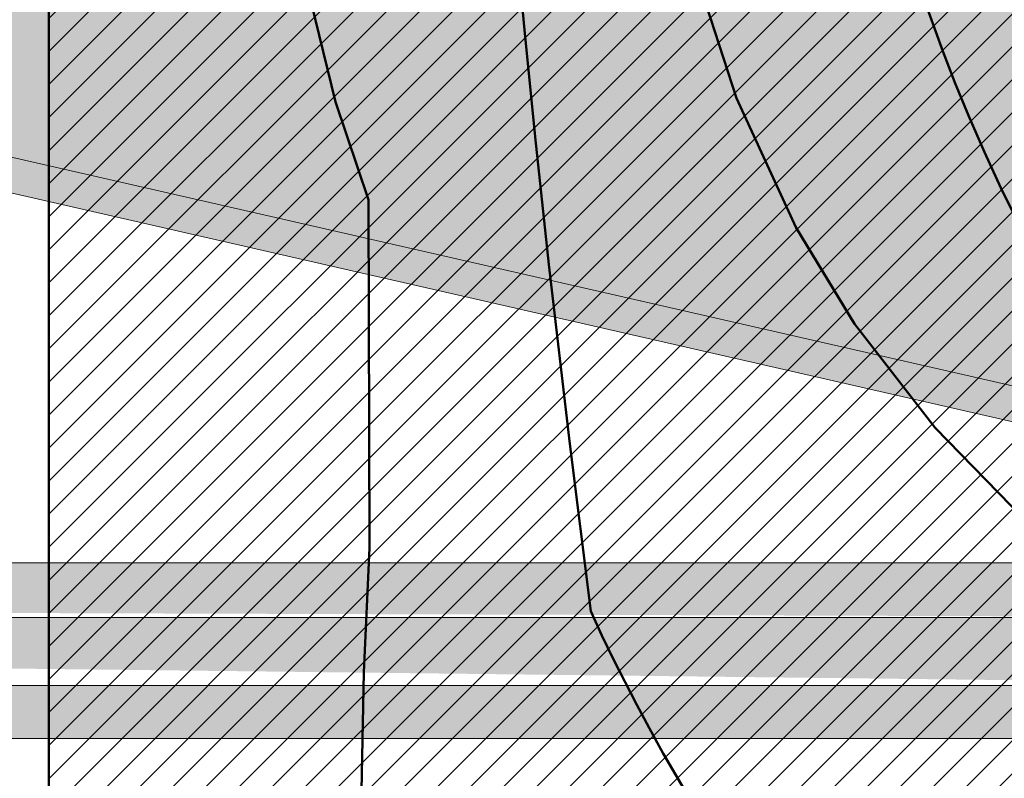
# Model space of a CAD drawing. Header units: metres. Extents: x -5203299 to 2078834, y 245743 to 5816291.
# Tile 43 of 256: x 366400 to 366408, y 5814157 to 5814164. Entities that reach past the tile are written whole.
import ezdxf

# ---------------------------------------------------------------- set-up
doc = ezdxf.new("R2010")
doc.units = ezdxf.units.M
doc.header["$LTSCALE"] = 0.5
for name, color, linetype, lineweight in [('01_CS-530-Belag-Drainasphalt', 7, 'Continuous', 5), ('01_CS-590-Markierung Mulde', 255, 'Continuous', 9), ('30 -39 Baustelle- Fläche', 7, 'Continuous', 15), ('AutoTurn-Lastzug mit Sattelzug', 7, 'Continuous', 9), ('Keine', 7, 'Continuous', 9)]:
    doc.layers.add(name, color=color, linetype=linetype, lineweight=lineweight)
doc.layers.add('01_CS-570-Pflanzung_Ansaat', color=7, linetype='Continuous', lineweight=5, true_color=0x7a8e1e)
doc.layers.add('30 -34 Innenwände- 4 Türen_Fenster', color=7, linetype='Continuous', lineweight=15, true_color=0x9955ff)

# ---------------------------------------------------------------- blocks, each defined once
blk = doc.blocks.new('_25-01-10_187 KRA_CS_LP4_Außenanlagenplan (3D)')
at = {"layer": '01_CS-530-Belag-Drainasphalt', "linetype": 'Continuous', "lineweight": 0}
h = blk.add_hatch(color=7, dxfattribs=at)
h.paths.add_polyline_path([(366380.5245484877, 5814205.779058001), (366380.5245458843, 5814194.07157948), (366375.824735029, 5814194.071580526), (366375.8247362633, 5814199.623918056), (366373.8245471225, 5814199.623918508), (366373.8245398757, 5814167.070873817), (366399.2252964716, 5814167.070868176), (366399.2252961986, 5814165.870868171), (366370.5747916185, 5814165.870874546), (366370.5747941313, 5814177.171675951), (366370.3748127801, 5814177.171676), (366370.374812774, 5814177.186418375), (366370.3746512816, 5814177.171675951), (366367.9747483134, 5814177.171681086), (366367.9747202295, 5814165.870875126), (366367.9746988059, 5814157.347647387), (366371.8246963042, 5814157.347646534), (366372.7024521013, 5814158.561371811), (366367.9747903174, 5814160.00662699), (366367.9747903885, 5814160.320331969), (366372.8882454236, 5814158.81827947), (366375.5044042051, 5814162.435798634), (366375.7284452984, 5814162.709942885), (366375.9832231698, 5814162.955783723), (366376.2651893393, 5814163.169897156), (366376.570416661, 5814163.349301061), (366376.8946540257, 5814163.491496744), (366377.2333855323, 5814163.594503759), (366377.5818934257, 5814163.656887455), (366377.9353237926, 5814163.677778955), (366394.9040393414, 5814163.677775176), (366394.9882708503, 5814163.676592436), (366395.0724359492, 5814163.673045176), (366395.1564682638, 5814163.667136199), (366395.2403015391, 5814163.658870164), (366395.3238696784, 5814163.648253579), (366395.4071067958, 5814163.635294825), (366395.4899472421, 5814163.620004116), (366395.5723257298, 5814163.602393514), (366410.6087460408, 5814160.166510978), (366410.8065105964, 5814160.110486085), (366410.9974805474, 5814160.034459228), (366411.1796387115, 5814159.939233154), (366411.3510610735, 5814159.825813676), (366411.5099369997, 5814159.695398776), (366411.6545883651, 5814159.549365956), (366411.7834873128, 5814159.389257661), (366411.8952723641, 5814159.216765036), (366412.8012081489, 5814157.647637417), (366419.1957478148, 5814157.647635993), (366419.1934128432, 5814157.347635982), (366419.1933970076, 5814086.213699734), (366419.2007788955, 5814086.042022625), (366419.2228700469, 5814085.87161281), (366419.2595073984, 5814085.703728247), (366419.3104204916, 5814085.53960823), (366419.3752334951, 5814085.380464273), (366419.4534679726, 5814085.227471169), (366419.544546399, 5814085.08175829), (366419.6477961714, 5814084.944401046), (366419.7283441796, 5814084.859834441), (366419.8126085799, 5814084.778970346), (366419.9004193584, 5814084.701971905), (366419.9915993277, 5814084.628994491), (366420.0859645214, 5814084.560185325), (366420.1833245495, 5814084.495683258), (366420.283482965, 5814084.43561844), (366420.3862376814, 5814084.380112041), (366424.4003221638, 5814082.326862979), (366424.5764741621, 5814082.225140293), (366424.7413825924, 5814082.106051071), (366424.893341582, 5814081.970827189), (366425.0307792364, 5814081.820867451), (366425.1522738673, 5814081.65772308), (366425.256568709, 5814081.483081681), (366425.3425848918, 5814081.298749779), (366425.409432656, 5814081.106634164), (366426.8580275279, 5814076.143406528), (366427.4339967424, 5814076.31151206), (366428.2745244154, 5814073.431666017), (366428.3363271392, 5814073.252095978), (366428.4148828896, 5814073.079197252), (366428.5094834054, 5814072.914528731), (366428.6192757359, 5814072.759575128), (366428.743269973, 5814072.615733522), (366428.8803481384, 5814072.484300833), (366429.029274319, 5814072.366462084), (366429.1887057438, 5814072.263279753), (366433.5105508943, 5814069.748989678), (366433.2088360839, 5814069.230368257), (366439.0906874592, 5814065.808524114), (366439.2140185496, 5814065.72779724), (366439.3281783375, 5814065.634550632), (366439.4319012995, 5814065.529817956), (366439.5240376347, 5814065.41476022), (366439.6035659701, 5814065.29065289), (366439.6696047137, 5814065.158871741), (366439.7214217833, 5814065.020877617), (366439.7584427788, 5814064.878200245), (366440.2684288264, 5814062.377861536), (366440.3028959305, 5814062.2516823), (366440.3535373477, 5814062.131081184), (366440.4194866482, 5814062.018121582), (366440.4996154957, 5814061.914736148), (366440.5925529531, 5814061.82269371), (366440.6967089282, 5814061.743569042), (366440.810301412, 5814061.678715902), (366440.9313869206, 5814061.629243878), (366455.6199126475, 5814056.722050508), (366457.3425736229, 5814056.192103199), (366459.0849528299, 5814055.731104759), (366460.8442922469, 5814055.339786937), (366462.6178064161, 5814055.018769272), (366464.4026874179, 5814054.768560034), (366466.19610934, 5814054.589555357), (366467.9952327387, 5814054.482038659), (366469.797209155, 5814054.446180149), (366589.2494747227, 5814054.446115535), (366589.2494755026, 5814057.91611552), (366469.797210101, 5814057.916202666), (366467.1023797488, 5814058.003107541), (366464.4187476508, 5814058.263457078), (366461.7574654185, 5814058.696169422), (366459.1295917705, 5814059.299446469), (366456.5460466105, 5814060.070781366), (366454.0175656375, 5814061.006968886), (366451.5546557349, 5814062.104118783), (366449.1675503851, 5814063.357670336), (366445.0394189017, 5814066.03048183), (366441.2534884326, 5814069.169290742), (366437.8620825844, 5814072.730717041), (366434.9120724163, 5814076.665539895), (366432.4442286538, 5814080.919377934), (366430.4926582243, 5814085.433440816), (366429.0843328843, 5814090.145341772), (366428.238716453, 5814094.989959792), (366427.5056744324, 5814094.989959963), (366427.3306038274, 5814095.005404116), (366427.1609408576, 5814095.051259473), (366427.0019260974, 5814095.126109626), (366426.8584712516, 5814095.227642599), (366426.7350073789, 5814095.352722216), (366426.6353480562, 5814095.497484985), (366426.562571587, 5814095.65745943), (366426.5189259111, 5814095.827704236), (366423.9095304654, 5814111.696591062), (366423.888608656, 5814111.871801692), (366423.8832113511, 5814112.048174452), (366423.8933808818, 5814112.224336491), (366423.9190380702, 5814112.398916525), (366423.9599832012, 5814112.570555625), (366424.0158975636, 5814112.737917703), (366424.0863458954, 5814112.899700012), (366424.170779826, 5814113.0546432), (366425.703652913, 5814115.594126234), (366425.7800666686, 5814115.732854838), (366425.8452634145, 5814115.877194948), (366425.8988342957, 5814116.026241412), (366425.9404433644, 5814116.179059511), (366425.9698296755, 5814116.3346909), (366425.9868089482, 5814116.492159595), (366425.9912746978, 5814116.650478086), (366425.9831989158, 5814116.808653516), (366423.7382852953, 5814141.51438392), (366423.7321150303, 5814141.785583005), (366423.7627008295, 5814142.05512247), (366423.8294800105, 5814142.318043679), (366423.9312240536, 5814142.569509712), (366424.0660611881, 5814142.804894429), (366424.2315108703, 5814143.019867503), (366424.4245293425, 5814143.210474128), (366424.6415656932, 5814143.373207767), (366442.666624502, 5814155.067145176), (366445.6216662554, 5814157.003694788), (366445.7900252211, 5814157.099972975), (366445.9687962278, 5814157.175173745), (366446.1553525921, 5814157.228192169), (366446.3469532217, 5814157.258249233), (366446.5407829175, 5814157.264903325), (366446.7339937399, 5814157.248056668), (366446.9237468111, 5814157.207956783), (366447.1072541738, 5814157.145193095), (366476.3015162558, 5814144.394029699), (366476.4051923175, 5814144.352986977), (366476.511475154, 5814144.319264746), (366476.6198485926, 5814144.293026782), (366476.7297862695, 5814144.274400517), (366476.8407542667, 5814144.263476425), (366476.9522136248, 5814144.260307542), (366477.0636230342, 5814144.26490927), (366477.1744413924, 5814144.277259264), (366488.0002797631, 5814145.867364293), (366488.3862809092, 5814145.950318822), (366488.7580457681, 5814146.083244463), (366489.1091354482, 5814146.263838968), (366489.4334691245, 5814146.48897448), (366489.7254294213, 5814146.754751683), (366489.9799596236, 5814147.056567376), (366490.1926513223, 5814147.389194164), (366490.3598207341, 5814147.746870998), (366490.8086477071, 5814148.899400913), (366490.8234614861, 5814148.931748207), (366490.8378906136, 5814148.964268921), (366490.8519330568, 5814148.99695845), (366490.8655868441, 5814149.029812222), (366490.8788500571, 5814149.062825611), (366490.89172082, 5814149.095993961), (366490.9041973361, 5814149.129312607), (366490.9162778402, 5814149.162776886), (366490.9673707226, 5814149.306981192), (366492.1624896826, 5814152.37589293), (366492.2351482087, 5814152.587938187), (366492.3332820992, 5814152.789462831), (366492.4554077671, 5814152.977419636), (366492.5996786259, 5814153.148966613), (366492.7639132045, 5814153.301509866), (366492.9456282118, 5814153.432742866), (366493.1420760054, 5814153.5406813), (366493.3502862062, 5814153.623693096), (366501.4194279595, 5814156.278543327), (366501.6210826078, 5814156.322470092), (366501.8274599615, 5814156.324065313), (366502.0297695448, 5814156.283261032), (366502.2193941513, 5814156.201795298), (366502.3882568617, 5814156.083138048), (366502.5291651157, 5814155.932343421), (366502.6361170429, 5814155.755834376), (366502.7045575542, 5814155.561129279), (366506.1071574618, 5814143.784365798), (366506.1514808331, 5814143.59785879), (366506.1777443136, 5814143.407965), (366506.1857066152, 5814143.216429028), (366506.1752945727, 5814143.025010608), (366506.1466038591, 5814142.835468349), (366506.0998980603, 5814142.649543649), (366506.0356062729, 5814142.468944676), (366505.9543191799, 5814142.295330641), (366505.5745484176, 5814141.576134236), (366509.6573640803, 5814141.576133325), (366507.504982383, 5814149.025757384), (366507.4795223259, 5814149.137562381), (366507.4670289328, 5814149.251546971), (366507.46766647, 5814149.366212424), (366507.4814265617, 5814149.48005104), (366507.5081282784, 5814149.591566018), (366507.5474205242, 5814149.699291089), (366507.5987866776, 5814149.80180983), (366507.661551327, 5814149.89777425), (366507.6615656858, 5814149.89779368), (366507.6615800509, 5814149.897813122), (366507.6615944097, 5814149.897832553), (366507.6616087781, 5814149.897851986), (366507.6616231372, 5814149.897871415), (366507.661637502, 5814149.897890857), (366507.6616518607, 5814149.897910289), (366507.6616662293, 5814149.897929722), (366510.0964387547, 5814153.191568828), (366510.3175798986, 5814153.443465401), (366510.5776839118, 5814153.654891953), (366510.8694447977, 5814153.819909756), (366511.1846673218, 5814153.933883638), (366511.5144972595, 5814153.993612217), (366511.8496700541, 5814153.997417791), (366512.1807711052, 5814153.945193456), (366512.4985003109, 5814153.83840646), (366520.0537782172, 5814150.571419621), (366520.2143980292, 5814150.510019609), (366520.379698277, 5814150.462643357), (366520.5484571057, 5814150.42964121), (366520.7194270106, 5814150.411257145), (366520.8913441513, 5814150.407627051), (366521.0629377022, 5814150.418777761), (366521.2329391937, 5814150.444626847), (366521.4000919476, 5814150.484983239), (366525.3457663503, 5814151.619163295), (366525.5688086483, 5814151.669672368), (366525.7961588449, 5814151.694389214), (366526.0248443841, 5814151.692990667), (366526.2518752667, 5814151.665494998), (366526.4742831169, 5814151.61226172), (366526.6891600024, 5814151.533986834), (366526.8936964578, 5814151.431693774), (366527.0852182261, 5814151.306719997), (366528.5194250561, 5814150.249207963), (366528.609324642, 5814150.177802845), (366528.6938725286, 5814150.100135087), (366528.7726333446, 5814150.016604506), (366528.8452015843, 5814149.927641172), (366528.911203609, 5814149.83370313), (366528.970299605, 5814149.735274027), (366529.0221852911, 5814149.632860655), (366529.0665935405, 5814149.526990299), (366530.3082701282, 5814146.240986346), (366530.3938547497, 5814146.067451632), (366530.5112572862, 5814145.913647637), (366530.6560822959, 5814145.785332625), (366530.8229076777, 5814145.687310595), (366531.0054876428, 5814145.623251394), (366531.1969865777, 5814145.595553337), (366531.3902349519, 5814145.605253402), (366531.5779977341, 5814145.651988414), (366546.4384005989, 5814150.922791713), (366546.7379919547, 5814151.003516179), (366547.046463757, 5814151.036931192), (366547.3563917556, 5814151.022232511), (366547.6603166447, 5814150.959773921), (366547.9509236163, 5814150.851058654), (366548.2212183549, 5814150.698703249), (366548.4646954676, 5814150.506374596), (366548.6754951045, 5814150.278701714), (366551.9264445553, 5814146.169274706), (366552.4059608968, 5814145.661422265), (366552.9665069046, 5814145.244723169), (366553.590991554, 5814144.931883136), (366554.2603738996, 5814144.732440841), (366554.9542440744, 5814144.65247743), (366555.6514455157, 5814144.694431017), (366556.3307201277, 5814144.857022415), (366556.9713563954, 5814145.135294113), (366560.576204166, 5814147.355375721), (366560.7660465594, 5814147.458582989), (366560.96591532, 5814147.540706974), (366561.1734773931, 5814147.600789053), (366561.3863099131, 5814147.638127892), (366561.6019285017, 5814147.65228764), (366561.8178162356, 5814147.643102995), (366562.0314530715, 5814147.610681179), (366562.2403452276, 5814147.555400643), (366567.0141937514, 5814146.011700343), (366567.3011173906, 5814145.893625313), (366567.5663260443, 5814145.73259344), (366567.8034369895, 5814145.532480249), (366568.0067437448, 5814145.298101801), (366568.1713533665, 5814145.035098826), (366568.2933042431, 5814144.74980096), (366568.3696614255, 5814144.449074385), (366568.3985876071, 5814144.140156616), (366568.4784672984, 5814139.058790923), (366569.0228498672, 5814138.856640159), (366569.5643734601, 5814138.646951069), (366570.102933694, 5814138.429764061), (366570.6384267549, 5814138.205121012), (366571.170749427, 5814137.973065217), (366571.6997990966, 5814137.733641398), (366572.2254737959, 5814137.486895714), (366572.7476721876, 5814137.232875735), (366573.3588658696, 5814137.765397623), (366573.5055209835, 5814137.878919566), (366573.6643272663, 5814137.974708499), (366573.8331511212, 5814138.051477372), (366574.0097243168, 5814138.10819475), (366574.1916744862, 5814138.144098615), (366574.3765570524, 5814138.158706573), (366574.5618880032, 5814138.151822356), (366574.7451773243, 5814138.12353847), (366580.8802154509, 5814136.808886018), (366581.023982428, 5814136.788853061), (366581.1691350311, 5814136.789844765), (366581.3126148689, 5814136.811840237), (366581.4513987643, 5814136.854375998), (366581.5825625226, 5814136.916555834), (366581.7033424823, 5814136.997069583), (366581.8111937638, 5814137.094220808), (366581.903843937, 5814137.205962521), (366583.6210219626, 5814139.613214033), (366583.7133379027, 5814139.771552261), (366583.7752045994, 5814139.944079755), (366583.804543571, 5814140.125000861), (366583.8003692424, 5814140.308237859), (366583.7628218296, 5814140.487635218), (366583.6931626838, 5814140.657166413), (366583.593731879, 5814140.811136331), (366583.4678696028, 5814140.944372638), (366581.9177500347, 5814142.309647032), (366581.8441170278, 5814142.390418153), (366581.789793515, 5814142.485258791), (366581.7573752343, 5814142.589637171), (366581.7484112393, 5814142.698565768), (366581.7633298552, 5814142.806839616), (366581.8014182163, 5814142.909285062), (366581.8608563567, 5814143.001006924), (366581.9388041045, 5814143.077622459), (366582.5857268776, 5814143.587274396), (366582.6355590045, 5814143.621849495), (366582.689210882, 5814143.650136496), (366582.745893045, 5814143.67171916), (366582.8047714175, 5814143.686279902), (366582.8649796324, 5814143.693604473), (366582.9256317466, 5814143.693585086), (366582.9858352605, 5814143.686222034), (366583.0447043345, 5814143.671623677), (366587.7456335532, 5814142.198033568), (366587.7456979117, 5814142.198207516), (366588.7010728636, 5814141.898534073), (366587.7254918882, 5814139.261678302), (366590.2077272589, 5814138.391382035), (366591.6375105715, 5814138.391356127), (366591.6374935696, 5814137.391356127), (366590.0374935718, 5814137.391381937), (366590.0376046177, 5814128.791886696), (366595.7373887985, 5814128.790873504), (366595.7357211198, 5814137.391288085), (366593.9374935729, 5814137.391317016), (366593.9375105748, 5814138.391317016), (366595.9220056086, 5814138.391283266), (366598.7430643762, 5814138.39127063), (366598.7633119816, 5814138.491466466), (366598.7228200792, 5814153.203118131), (366597.2036008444, 5814153.203118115), (366597.2036025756, 5814161.006650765), (366597.9174512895, 5814161.006654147), (366598.7152357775, 5814161.006650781), (366598.7183008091, 5814165.621831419), (366598.7181835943, 5814165.87082379), (366597.1924523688, 5814165.870824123), (366597.1824947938, 5814190.385824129), (366598.7065425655, 5814190.385823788), (366598.7032840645, 5814197.51976377), (366598.6992614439, 5814205.777413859), (366568.2295025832, 5814205.777551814), (366568.2295010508, 5814198.900830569), (366583.8825157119, 5814198.900827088), (366583.8825154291, 5814197.60082709), (366593.1765154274, 5814197.60082502), (366593.1765140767, 5814191.535825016), (366594.2765140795, 5814191.535824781), (366594.2765138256, 5814190.385824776), (366593.1765138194, 5814190.385825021), (366593.1765082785, 5814165.466825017), (366581.3945082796, 5814165.466827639), (366581.3945080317, 5814164.370827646), (366578.6225080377, 5814164.370828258), (366578.6225082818, 5814165.46682826), (366573.1425082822, 5814165.466829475), (366573.1425080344, 5814164.370829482), (366570.3725080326, 5814164.370830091), (366570.3725082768, 5814165.466830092), (366567.0425082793, 5814165.466830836), (366567.0425094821, 5814170.903830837), (366564.8925094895, 5814170.903831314), (366564.8925091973, 5814169.603831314), (366559.6325091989, 5814169.603832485), (366559.6325094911, 5814170.903832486), (366548.3925094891, 5814170.903834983), (366548.3925091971, 5814169.605834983), (366545.6225092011, 5814169.605835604), (366545.6225094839, 5814170.905835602), (366543.4833521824, 5814170.905836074), (366543.483352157, 5814170.795589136), (366543.5833521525, 5814170.795589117), (366543.5833507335, 5814164.384896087), (366543.5790962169, 5814164.236219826), (366543.5663470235, 5814164.088030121), (366543.5451447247, 5814163.940811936), (366543.51555871, 5814163.795047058), (366543.4776858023, 5814163.651212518), (366543.4316499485, 5814163.509779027), (366543.3776018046, 5814163.371209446), (366543.3157182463, 5814163.235957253), (366543.3159602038, 5814163.235957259), (366541.2950345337, 5814159.263347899), (366541.2036087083, 5814159.084657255), (366541.0878863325, 5814158.920653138), (366540.9501823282, 5814158.774616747), (366540.7932516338, 5814158.64946973), (366540.6202338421, 5814158.547715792), (366540.4345903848, 5814158.471390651), (366540.2400352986, 5814158.422021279), (366540.0404608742, 5814158.400595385), (366533.8841306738, 5814158.400596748), (366533.7710508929, 5814158.394182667), (366533.6594217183, 5814158.375022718), (366533.550675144, 5814158.343362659), (366533.4462061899, 5814158.299608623), (366533.347355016, 5814158.244321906), (366533.2553896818, 5814158.178211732), (366533.1714899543, 5814158.102126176), (366533.0967321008, 5814158.01704127), (366531.4450395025, 5814155.907297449), (366531.3142070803, 5814155.769473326), (366531.1596643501, 5814155.658887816), (366530.9869922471, 5814155.57953446), (366530.8024264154, 5814155.534278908), (366530.6126320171, 5814155.524755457), (366530.4244630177, 5814155.551308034), (366530.2447146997, 5814155.612977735), (366530.0798781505, 5814155.707537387), (366518.671470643, 5814163.783154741), (366518.6552399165, 5814163.793091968), (366518.6392012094, 5814163.803336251), (366518.6233603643, 5814163.813883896), (366518.6077231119, 5814163.824731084), (366518.5922951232, 5814163.835873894), (366518.5770819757, 5814163.847308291), (366518.5620891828, 5814163.859030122), (366518.5473221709, 5814163.871035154), (366518.227628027, 5814164.097335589), (366518.2113972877, 5814164.107272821), (366518.1953585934, 5814164.117517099), (366518.1795177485, 5814164.128064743), (366518.1638804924, 5814164.13891194), (366518.1484524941, 5814164.150054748), (366518.133239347, 5814164.161489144), (366518.118246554, 5814164.173210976), (366518.1034795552, 5814164.185216), (366518.0276280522, 5814164.238908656), (366517.9257434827, 5814164.308865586), (366517.8332662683, 5814164.390855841), (366517.7516091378, 5814164.483627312), (366517.6820193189, 5814164.585762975), (366517.625559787, 5814164.695702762), (366517.5830929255, 5814164.8117674), (366517.5552673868, 5814164.932184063), (366517.542508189, 5814165.055113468), (366517.5425094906, 5814170.905841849), (366515.3925094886, 5814170.905842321), (366515.3925091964, 5814169.60584232), (366512.6225092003, 5814169.605842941), (366512.6225094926, 5814170.90384294), (366493.9794948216, 5814170.903847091), (366493.9794936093, 5814165.466847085), (366493.9816428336, 5814164.805743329), (366493.9772899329, 5814164.667200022), (366493.9633513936, 5814164.52929096), (366493.9398941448, 5814164.392678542), (366493.9070308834, 5814164.258018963), (366493.8649194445, 5814164.125959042), (366493.813762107, 5814163.997133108), (366493.7538046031, 5814163.872159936), (366493.6853349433, 5814163.751639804), (366491.2324349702, 5814159.76256586), (366491.1356452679, 5814159.622459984), (366491.0245134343, 5814159.493434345), (366490.9002982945, 5814159.376950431), (366490.7644068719, 5814159.274327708), (366490.6183784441, 5814159.186728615), (366490.4638671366, 5814159.11514541), (366490.3026231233, 5814159.060388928), (366490.1364728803, 5814159.023079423), (366477.5991398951, 5814156.901296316), (366477.5117592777, 5814156.884500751), (366477.4252121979, 5814156.863835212), (366477.339669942, 5814156.839340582), (366477.255301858, 5814156.811065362), (366477.1722749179, 5814156.779065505), (366477.0907534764, 5814156.743404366), (366477.0108988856, 5814156.704152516), (366476.9328692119, 5814156.661387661), (366472.1441940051, 5814153.896646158), (366471.8473125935, 5814153.756365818), (366471.5314791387, 5814153.666552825), (366471.2052066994, 5814153.62962803), (366470.8772897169, 5814153.646586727), (366470.5565669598, 5814153.716971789), (366470.2516832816, 5814153.838886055), (366469.9708566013, 5814154.009043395), (366469.7216564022, 5814154.222857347), (366460.1272774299, 5814163.540894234), (366459.9910039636, 5814163.687171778), (366459.8700145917, 5814163.846323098), (366459.7655184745, 5814164.016758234), (366459.6785597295, 5814164.196774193), (366459.6100072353, 5814164.384572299), (366459.5605459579, 5814164.578276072), (366459.5306701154, 5814164.77595006), (366459.5206782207, 5814164.975619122), (366459.5206783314, 5814165.466854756), (366416.5925082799, 5814165.466864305), (366416.5925098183, 5814172.385854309), (366415.6175098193, 5814172.385854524), (366415.6175098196, 5814172.390864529), (366415.4925098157, 5814172.390864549), (366415.4925102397, 5814174.265864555), (366416.5925102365, 5814174.265864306), (366416.5925154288, 5814197.600864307), (366419.9061273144, 5814197.600863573), (366419.9079382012, 5814198.900863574), (366424.39251572, 5814198.900862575), (366424.3925172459, 5814205.779652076), (366408.2253076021, 5814205.779905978), (366408.2253073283, 5814204.571904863), (366403.7253048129, 5814204.571905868), (366403.7253024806, 5814194.071574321), (366403.6253024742, 5814194.071573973), (366400.3253021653, 5814194.071575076), (366400.2253021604, 5814194.071575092), (366400.2253024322, 5814195.271564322), (366401.9253027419, 5814195.271563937), (366401.9253048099, 5814204.571613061), (366400.3253048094, 5814204.571613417), (366400.3253048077, 5814204.571906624), (366400.2253048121, 5814204.571906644), (366400.2253050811, 5814205.778626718), (366398.1253050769, 5814205.778627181), (366398.1253048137, 5814204.571907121), (366398.0253048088, 5814204.571907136), (366398.0253048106, 5814204.571613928), (366396.4253048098, 5814204.571614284), (366396.4253027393, 5814195.271575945), (366398.125302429, 5814195.271575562), (366398.1253021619, 5814194.071575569), (366398.0253021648, 5814194.071575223), (366395.3253021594, 5814194.071576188), (366395.2253021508, 5814194.071576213), (366395.2253048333, 5814204.651908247), (366395.225303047, 5814205.778602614), (366393.2253030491, 5814205.778607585), (366393.2253050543, 5814205.671654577), (366393.2253024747, 5814194.071576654), (366388.5245458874, 5814194.071577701), (366388.524548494, 5814205.778619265), (366386.5245464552, 5814205.778624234), (366386.5245458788, 5814194.071578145), (366382.5245458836, 5814194.071579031), (366382.5245484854, 5814205.779053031)])
h.paths.add_polyline_path([(366428.8487219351, 5814077.566576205), (366429.0005176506, 5814077.616474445), (366429.1603033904, 5814077.615938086), (366429.3117606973, 5814077.565021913), (366429.4394216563, 5814077.468925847), (366434.1106927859, 5814072.603737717), (366434.212670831, 5814072.478738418), (366434.2932226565, 5814072.338968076), (366434.3502519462, 5814072.188064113), (366434.3822745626, 5814072.029953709), (366434.3884571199, 5814071.868751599), (366434.3686387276, 5814071.708652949), (366434.3233351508, 5814071.553824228), (366434.2537256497, 5814071.4082946), (366434.0664000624, 5814071.086298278), (366434.0090443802, 5814071.006814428), (366433.9372842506, 5814070.940047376), (366433.8538773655, 5814070.888562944), (366433.7620290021, 5814070.854339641), (366433.6652688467, 5814070.838692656), (366433.567315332, 5814070.842223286), (366433.4719327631, 5814070.864795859), (366433.3827865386, 5814070.905542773), (366429.7068781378, 5814073.044050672), (366429.617762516, 5814073.10246237), (366429.5353678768, 5814073.17002453), (366429.4606296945, 5814073.245970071), (366429.3943965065, 5814073.329436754), (366429.3374202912, 5814073.419476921), (366429.2903479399, 5814073.515068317), (366429.2537138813, 5814073.615125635), (366429.2279340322, 5814073.718512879), (366428.5878525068, 5814077.027679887), (366428.5829653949, 5814077.187391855), (366428.6287112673, 5814077.340490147), (366428.7204187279, 5814077.471339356)])
h.paths.add_polyline_path([(366573.2677660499, 5814145.282171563), (366573.4766112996, 5814145.32530858), (366574.940802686, 5814145.467569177), (366575.1531378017, 5814145.476853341), (366575.3652591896, 5814145.463552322), (366575.574771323, 5814145.427816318), (366575.7793081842, 5814145.370048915), (366575.9765598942, 5814145.290902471), (366576.1642988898, 5814145.191270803), (366576.3404050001, 5814145.072279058), (366576.502889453, 5814144.935271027), (366578.6942773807, 5814142.878598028), (366578.7925817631, 5814142.764006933), (366578.8640282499, 5814142.631002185), (366578.9052930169, 5814142.485771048), (366578.914456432, 5814142.335069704), (366578.8910921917, 5814142.185908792), (366578.8362872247, 5814142.045227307), (366578.7525910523, 5814141.91956978), (366578.6438972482, 5814141.814781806), (366577.5295355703, 5814140.951612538), (366577.3288949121, 5814140.814844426), (366577.1131585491, 5814140.703399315), (366576.8855065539, 5814140.61891998), (366576.6492946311, 5814140.562651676), (366576.4080046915, 5814140.535423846), (366576.1651934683, 5814140.537637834), (366575.9244401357, 5814140.569260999), (366575.6892935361, 5814140.629827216), (366574.0965929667, 5814141.1449896), (366573.9065412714, 5814141.2201828), (366573.72762567, 5814141.318989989), (366573.5627658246, 5814141.439799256), (366573.4146518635, 5814141.580639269), (366573.2857006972, 5814141.739211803), (366573.1780165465, 5814141.912929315), (366573.0933565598, 5814142.098957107), (366573.0331022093, 5814142.294259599), (366572.6008803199, 5814144.096823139), (366572.5735509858, 5814144.308318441), (366572.5916878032, 5814144.520799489), (366572.6544662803, 5814144.724603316), (366572.7590314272, 5814144.910461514), (366572.9006279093, 5814145.069921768), (366573.0728163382, 5814145.19573229)])
h.paths.add_polyline_path([(366592.0947029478, 5814160.9329828), (366592.0949750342, 5814160.932982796), (366592.1391865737, 5814160.949716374), (366592.1842105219, 5814160.964299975), (366592.2300468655, 5814160.976733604), (366592.2766956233, 5814160.987017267), (366592.3241567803, 5814160.99515095), (366592.3724303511, 5814161.001134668), (366592.4215163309, 5814161.004968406), (366592.471414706, 5814161.006652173), (366592.8363499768, 5814161.00665209), (366592.8363482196, 5814153.075591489), (366590.4869245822, 5814146.72543566), (366588.0726739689, 5814147.556096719), (366587.9171033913, 5814147.624925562), (366587.7754503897, 5814147.71912767), (366587.6518143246, 5814147.835976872), (366587.5497731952, 5814147.972091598), (366587.4722800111, 5814148.12353274), (366587.4215774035, 5814148.285917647), (366587.3991326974, 5814148.454546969), (366587.4055954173, 5814148.624540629), (366587.7875922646, 5814151.710466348), (366588.1921095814, 5814154.978321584), (366588.2155287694, 5814155.130432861), (366588.2479070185, 5814155.280891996), (366588.2891308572, 5814155.42917178), (366588.3390558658, 5814155.574752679), (366588.3975070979, 5814155.717124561), (366588.4642797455, 5814155.855788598), (366588.5391398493, 5814155.990258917), (366588.6218251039, 5814156.120064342), (366590.0417714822, 5814158.210008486), (366591.644264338, 5814160.568633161), (366591.6877484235, 5814160.627834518), (366591.7354609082, 5814160.683684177), (366591.7871443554, 5814160.735880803), (366591.8425199, 5814160.784142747), (366591.9012887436, 5814160.828209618), (366591.9631337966, 5814160.867843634), (366592.0277213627, 5814160.902830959)])
h.paths.add_polyline_path([(366572.1436073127, 5814155.182753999), (366572.2927535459, 5814155.235370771), (366578.6241058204, 5814156.690746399), (366578.7931946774, 5814156.722029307), (366578.9643457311, 5814156.738671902), (366579.13629377, 5814156.74055116), (366579.3077676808, 5814156.727653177), (366579.4774998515, 5814156.700073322), (366579.6442355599, 5814156.658015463), (366579.8067422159, 5814156.601790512), (366579.9638186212, 5814156.531814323), (366583.6633348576, 5814154.689197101), (366583.8229919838, 5814154.58993434), (366583.9612490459, 5814154.462543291), (366584.0732195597, 5814154.311526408), (366584.1549460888, 5814154.142221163), (366584.2035401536, 5814153.96061138), (366584.2172842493, 5814153.773115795), (366584.1956926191, 5814153.586361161), (366584.1395283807, 5814153.406948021), (366583.7891314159, 5814152.572414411), (366583.715915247, 5814152.430845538), (366583.6211374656, 5814152.30270686), (366583.5072055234, 5814152.191253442), (366583.3770135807, 5814152.099316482), (366583.2338687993, 5814152.029231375), (366583.0814074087, 5814151.982778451), (366582.9235022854, 5814151.96113774), (366582.7641645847, 5814151.964858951), (366572.7027668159, 5814153.006136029), (366572.6410911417, 5814153.016450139), (366572.581185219, 5814153.034381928), (366572.5239860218, 5814153.059650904), (366572.4703882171, 5814153.091861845), (366572.4212301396, 5814153.130510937), (366572.3772806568, 5814153.174993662), (366572.3392272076, 5814153.224614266), (366572.307664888, 5814153.278596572), (366571.8243690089, 5814154.238326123), (366571.7696488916, 5814154.38671352), (366571.7496368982, 5814154.543597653), (366571.7653545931, 5814154.700970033), (366571.8159996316, 5814154.85079724), (366571.8989867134, 5814154.98543101), (366572.0100796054, 5814155.097998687)])
h.paths.add_polyline_path([(366553.9978214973, 5814151.456905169), (366554.5656855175, 5814151.60986072), (366555.1524783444, 5814151.649092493), (366555.7356498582, 5814151.573092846), (366556.2927890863, 5814151.384782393), (366556.8024854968, 5814151.091397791), (366557.2451517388, 5814150.704213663), (366557.6037764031, 5814150.238109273), (366557.8645777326, 5814149.710996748), (366558.0175332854, 5814149.143132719), (366558.0567650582, 5814148.556339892), (366557.9807654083, 5814147.973168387), (366557.7924549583, 5814147.41602915), (366557.4990703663, 5814146.906332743), (366557.1118862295, 5814146.463666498), (366556.6457818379, 5814146.105041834), (366556.1186693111, 5814145.844240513), (366555.5508052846, 5814145.691284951), (366554.9640124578, 5814145.652053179), (366554.3808409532, 5814145.728052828), (366553.8237017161, 5814145.916363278), (366553.3140053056, 5814146.209747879), (366552.8713390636, 5814146.596932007), (366552.5127144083, 5814147.063036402), (366552.2519130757, 5814147.590148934), (366552.0989575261, 5814148.158012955), (366552.0597257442, 5814148.744805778), (366552.1357253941, 5814149.327977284), (366552.3240358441, 5814149.88511652), (366552.6174204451, 5814150.394812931), (366553.0046045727, 5814150.837479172), (366553.4707089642, 5814151.196103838)])
h.paths.add_polyline_path([(366559.0650085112, 5814166.495832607), (366559.7000085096, 5814166.495832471), (366559.7000083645, 5814165.860832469), (366559.0650083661, 5814165.860832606)])
h.paths.add_polyline_path([(366548.1418906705, 5814166.432621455), (366548.3139112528, 5814166.479847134), (366548.491585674, 5814166.495757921), (366550.8150085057, 5814166.495757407), (366550.8150085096, 5814166.49902671), (366551.450008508, 5814166.499026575), (366551.4500085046, 5814166.495834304), (366554.667518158, 5814166.49583359), (366554.667517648, 5814165.895833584), (366554.6675078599, 5814163.404070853), (366554.6675169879, 5814161.222383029), (366554.6675049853, 5814161.216184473), (366554.6674689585, 5814161.209986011), (366554.6674089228, 5814161.203787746), (366554.6673248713, 5814161.197589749), (366554.66721682, 5814161.191392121), (366554.6670847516, 5814161.185194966), (366554.6669286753, 5814161.17899837), (366554.6667485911, 5814161.172802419), (366554.6667485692, 5814161.058562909), (366554.6436982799, 5814160.787955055), (366554.5752124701, 5814160.525144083), (366554.4632640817, 5814160.277702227), (366554.3110786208, 5814160.05275891), (366554.1230409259, 5814159.8567953), (366553.9045688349, 5814159.695457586), (366553.6619570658, 5814159.573394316), (366553.4021958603, 5814159.494122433), (366547.836965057, 5814158.300826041), (366547.6055417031, 5814158.278838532), (366547.3752947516, 5814158.310878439), (366547.1586667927, 5814158.395214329), (366546.9673644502, 5814158.527288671), (366546.8117257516, 5814158.699964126), (366546.7001614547, 5814158.903909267), (366546.6387005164, 5814159.128102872), (366546.6306640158, 5814159.360429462), (366546.6287656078, 5814159.388330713), (366546.6276481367, 5814159.416274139), (366546.6273124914, 5814159.444237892), (366546.6277589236, 5814159.472200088), (366546.6289870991, 5814159.50013887), (366546.6309960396, 5814159.52803238), (366546.6337841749, 5814159.555858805), (366546.6373493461, 5814159.583596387), (366547.5016242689, 5814165.637097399), (366547.542487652, 5814165.81073936), (366547.6135525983, 5814165.974358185), (366547.7125577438, 5814166.122747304), (366547.8363525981, 5814166.251184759), (366547.9809978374, 5814166.355583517)])
h.paths.add_polyline_path([(366497.458344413, 5814166.742741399), (366497.6043616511, 5814166.776144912), (366497.7537302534, 5814166.787363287), (366505.1675296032, 5814166.787361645), (366505.1675287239, 5814162.822869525), (366505.1657082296, 5814162.822869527), (366505.1411605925, 5814162.543676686), (366505.0682720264, 5814162.27305062), (366504.9492786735, 5814162.019295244), (366504.7878317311, 5814161.790196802), (366504.5888850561, 5814161.592784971), (366504.3585431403, 5814161.433117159), (366504.103873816, 5814161.316092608), (366503.8326913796, 5814161.245302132), (366495.064707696, 5814159.76143314), (366494.9464506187, 5814159.75719939), (366494.8311785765, 5814159.783939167), (366494.7268625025, 5814159.83980345), (366494.6407157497, 5814159.920929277), (366494.5786952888, 5814160.021706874), (366494.5450897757, 5814160.135167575), (366494.5422229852, 5814160.253465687), (366494.5702929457, 5814160.368421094), (366496.8218950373, 5814166.15024556), (366496.886551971, 5814166.285361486), (366496.9706656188, 5814166.40930391), (366497.0723487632, 5814166.519291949), (366497.189319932, 5814166.61285784), (366497.3189546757, 5814166.687902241)])
h.paths.add_polyline_path([(366509.5650085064, 5814166.495843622), (366510.2000085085, 5814166.495843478), (366510.2000083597, 5814165.860843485), (366509.5650083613, 5814165.86084362)])
h.paths.add_polyline_path([(366477.560474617, 5814155.087926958), (366477.6529255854, 5814155.117656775), (366477.7470098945, 5814155.14172302), (366477.8423809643, 5814155.160037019), (366477.9386874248, 5814155.172531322), (366478.0355744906, 5814155.179159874), (366485.8583354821, 5814155.47622501), (366486.1228847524, 5814155.450932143), (366486.3714300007, 5814155.356850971), (366486.5864174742, 5814155.200625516), (366486.7526634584, 5814154.993289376), (366486.8584266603, 5814154.749485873), (366486.8962374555, 5814154.486433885), (366486.8634253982, 5814154.222711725), (366486.762307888, 5814153.976945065), (366485.8122234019, 5814152.331351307), (366485.7386259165, 5814152.2156317), (366485.655389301, 5814152.106639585), (366485.5631249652, 5814152.005175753), (366485.462510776, 5814151.911985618), (366485.3542859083, 5814151.827753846), (366485.2392454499, 5814151.753099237), (366485.1182345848, 5814151.688570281), (366484.9921423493, 5814151.634641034), (366478.6439095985, 5814149.235845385), (366478.5212670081, 5814149.195082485), (366478.3957345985, 5814149.164350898), (366478.2681314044, 5814149.143851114), (366478.1392899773, 5814149.133716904), (366478.0100509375, 5814149.134014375), (366477.8812575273, 5814149.144741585), (366477.75375005, 5814149.165828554), (366477.6283604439, 5814149.197137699), (366473.0230419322, 5814150.546832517), (366472.759022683, 5814150.668204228), (366472.5410438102, 5814150.860356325), (366472.387510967, 5814151.107064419), (366472.3113880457, 5814151.387497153), (366472.3191026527, 5814151.677975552), (366472.4100033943, 5814151.953972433), (366472.5764148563, 5814152.192183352), (366472.804285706, 5814152.372494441), (366477.2962901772, 5814154.965953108), (366477.3818278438, 5814155.011935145), (366477.4699976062, 5814155.052643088)])
h.paths.add_polyline_path([(366416.9825172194, 5814205.66086422), (366417.6175172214, 5814205.660864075), (366417.6175170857, 5814205.025864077), (366416.9825170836, 5814205.025864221)])
h.paths.add_polyline_path([(366375.8247346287, 5814192.271580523), (366380.5241671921, 5814192.271579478), (366380.5241619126, 5814168.570872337), (366375.824729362, 5814168.570873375)])
h.paths.add_polyline_path([(366575.5650172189, 5814205.660828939), (366576.2000172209, 5814205.660828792), (366576.2000170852, 5814205.025828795), (366575.5650170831, 5814205.025828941)])
h.paths.add_polyline_path([(366592.1475172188, 5814205.660825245), (366592.7825172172, 5814205.660825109), (366592.7825170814, 5814205.025825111), (366592.1475170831, 5814205.025825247)])
h.paths.add_polyline_path([(366583.8150172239, 5814205.660827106), (366584.4500172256, 5814205.660826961), (366584.4500170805, 5814205.025826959), (366583.8150170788, 5814205.025827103)])
h.paths.add_polyline_path([(366401.0253020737, 5814192.271574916), (366403.7253020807, 5814192.271574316), (366403.7252981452, 5814174.621574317), (366408.2252984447, 5814174.621573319), (366408.2252964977, 5814165.870812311), (366401.0252962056, 5814165.870823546)])
h.paths.add_polyline_path([(366370.7510922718, 5814163.63971961), (366370.8448888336, 5814163.668172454), (366370.9424339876, 5814163.677779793), (366373.3853757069, 5814163.677779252), (366373.4560944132, 5814163.667694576), (366373.5211753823, 5814163.638244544), (366373.5754303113, 5814163.591776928), (366373.6145339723, 5814163.531996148), (366373.6353689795, 5814163.463667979), (366373.6362743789, 5814163.392239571), (366373.6171779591, 5814163.32340525), (366373.5796021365, 5814163.262652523), (366372.0040105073, 5814161.375106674), (366371.9403520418, 5814161.311484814), (366371.8663193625, 5814161.260305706), (366371.7843111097, 5814161.22322762), (366371.6969843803, 5814161.201451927), (366371.6071686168, 5814161.195684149), (366371.5177738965, 5814161.20611119), (366371.4316966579, 5814161.232395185), (366371.3517258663, 5814161.273684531), (366370.6739958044, 5814161.70496751), (366370.6233029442, 5814161.741888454), (366370.577630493, 5814161.784864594), (366370.5376970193, 5814161.833219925), (366370.5041307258, 5814161.886193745), (366370.4774596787, 5814161.942952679), (366370.4581034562, 5814162.002603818), (366370.446366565, 5814162.064208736), (366370.442433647, 5814162.126798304), (366370.4424338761, 5814163.177779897), (366370.4520413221, 5814163.275325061), (366370.480494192, 5814163.369121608), (366370.5266991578, 5814163.455565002), (366370.5888805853, 5814163.531333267), (366370.6646488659, 5814163.593514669)])
h.paths.add_polyline_path([(366423.4612604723, 5814157.155261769), (366423.7769824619, 5814157.256923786), (366424.1068818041, 5814157.291303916), (366431.3841894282, 5814157.291302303), (366431.661552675, 5814157.252067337), (366431.917151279, 5814157.13744138), (366432.1309284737, 5814156.956419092), (366432.2861092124, 5814156.723205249), (366432.3705165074, 5814156.456100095), (366432.3775269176, 5814156.176063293), (366432.3065903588, 5814155.905069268), (366432.1632732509, 5814155.664382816), (366430.2121367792, 5814153.239670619), (366430.1386937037, 5814153.154690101), (366430.0594696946, 5814153.075071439), (366429.9748551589, 5814153.001207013), (366429.8852670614, 5814152.933460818), (366429.791146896, 5814152.872166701), (366429.6929584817, 5814152.81762673), (366429.5911856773, 5814152.770109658), (366429.4863300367, 5814152.729849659), (366423.5760601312, 5814150.695572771), (366423.4657530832, 5814150.671107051), (366423.3527691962, 5814150.672033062), (366423.2428779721, 5814150.698303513), (366423.1416910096, 5814150.748576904), (366423.054375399, 5814150.820286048), (366422.9853898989, 5814150.909769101), (366422.9382572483, 5814151.01245664), (366422.9153841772, 5814151.123104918), (366422.5134461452, 5814155.546514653), (366422.517831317, 5814155.878171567), (366422.5905056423, 5814156.201797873), (366422.7283459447, 5814156.503485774), (366422.9254285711, 5814156.770270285), (366423.1732839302, 5814156.990686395)])
h.paths.add_polyline_path([(366388.5254912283, 5814192.271577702), (366393.2253020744, 5814192.27157665), (366393.2252968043, 5814168.570869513), (366388.5254859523, 5814168.570870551)])
h.paths.add_polyline_path([(366382.5247346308, 5814192.271579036), (366386.5249237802, 5814192.271578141), (366386.5249185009, 5814168.570870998), (366382.5247293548, 5814168.570871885)])
h.paths.add_polyline_path([(366395.2253020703, 5814192.271576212), (366399.2251129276, 5814192.27157532), (366399.2251076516, 5814168.570868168), (366395.2252968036, 5814168.570869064)])
at = {"layer": '01_CS-570-Pflanzung_Ansaat', "linetype": 'Continuous', "lineweight": 0}
h = blk.add_hatch(color=64, dxfattribs=at)
edge = h.paths.add_edge_path()
edge.add_line((366372.0416537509, 5814157.647646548), (366412.8012081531, 5814157.647637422))
edge.add_line((366412.8012081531, 5814157.647637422), (366411.895272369, 5814159.21676504))
edge.add_arc((366410.1632213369, 5814158.216765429), 1.999999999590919, 29.99998711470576, 77.12866877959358)
edge.add_line((366410.608746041, 5814160.166510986), (366395.5723257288, 5814163.602393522))
edge.add_arc((366394.904038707, 5814160.677775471), 2.999999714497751, 77.12866820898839, 89.99998790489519)
edge.add_line((366394.9040393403, 5814163.677775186), (366377.9353238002, 5814163.67777896))
edge.add_arc((366377.935322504, 5814160.67778019), 2.999998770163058, 89.99997524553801, 144.1258812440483)
edge.add_line((366375.5044042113, 5814162.435798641), (366372.0416537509, 5814157.647646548))
at = {"layer": '01_CS-530-Belag-Drainasphalt', "lineweight": 9, "flags": 128}
blk.add_lwpolyline([(366377.9353237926, 5814163.677778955), (366394.9040393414, 5814163.677775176), (366394.9882708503, 5814163.676592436), (366395.0724359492, 5814163.673045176), (366395.1564682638, 5814163.667136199), (366395.2403015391, 5814163.658870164), (366395.3238696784, 5814163.648253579), (366395.4071067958, 5814163.635294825), (366395.4899472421, 5814163.620004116), (366395.5723257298, 5814163.602393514), (366410.6087460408, 5814160.166510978), (366410.8065105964, 5814160.110486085), (366410.9974805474, 5814160.034459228), (366411.1796387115, 5814159.939233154), (366411.3510610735, 5814159.825813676), (366411.5099369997, 5814159.695398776), (366411.6545883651, 5814159.549365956), (366411.7834873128, 5814159.389257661), (366411.8952723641, 5814159.216765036), (366412.8012081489, 5814157.647637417), (366419.1957478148, 5814157.647635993)], dxfattribs=at)
at = {"layer": '01_CS-570-Pflanzung_Ansaat', "lineweight": 9, "flags": 128}
blk.add_lwpolyline([(366372.0416537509, 5814157.647646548), (366412.8012081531, 5814157.647637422), (366411.895272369, 5814159.21676504, 0.2085861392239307), (366410.608746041, 5814160.166510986), (366395.5723257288, 5814163.602393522, 0.05622084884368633), (366394.9040393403, 5814163.677775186), (366377.9353238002, 5814163.67777896, 0.2406598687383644), (366375.5044042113, 5814162.435798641)], format="xyb", close=True, dxfattribs=at)
at = {"color": 255, "lineweight": 9}
for points in [[(366374.86932938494, 5814159.151177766), (366374.679506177, 5814159.177407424), (366374.50390842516, 5814159.2541293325), (366374.3556955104, 5814159.375594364), (366374.2459745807, 5814159.532699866), (366374.18296817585, 5814159.713672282), (366374.1713980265, 5814159.904949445), (366374.2121312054, 5814160.0921969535), (366374.3021151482, 5814160.261382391), (366375.74749608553, 5814162.259996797), (366375.949133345, 5814162.506726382), (366376.1784333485, 5814162.7279831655), (366376.4322028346, 5814162.920685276), (366376.70690737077, 5814163.082148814), (366376.99872094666, 5814163.210124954), (366377.30357926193, 5814163.302831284), (366377.61723633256, 5814163.358976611), (366377.9353236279, 5814163.37777896), (366394.9040392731, 5814163.377775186), (366394.9798476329, 5814163.376710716), (366395.0555962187, 5814163.37351818), (366395.1312253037, 5814163.368200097), (366395.206675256, 5814163.36076066), (366395.2818865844, 5814163.351205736), (366395.3567999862, 5814163.339542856), (366395.43135639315, 5814163.325781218), (366395.5054970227, 5814163.309931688), (366409.05181398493, 5814160.214543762), (366409.13941128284, 5814160.18362697), (366409.2204630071, 5814160.138242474), (366409.2926006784, 5814160.079716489), (366409.35371630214, 5814160.009759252), (366409.40202396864, 5814159.930415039), (366409.43611203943, 5814159.844002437), (366409.4549843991, 5814159.753046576), (366409.4580897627, 5814159.660205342), (366409.4453370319, 5814159.56819173), (366409.4170990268, 5814159.479694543), (366409.3742009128, 5814159.397299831), (366409.3178962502, 5814159.323415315), (366409.2498303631, 5814159.260200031), (366409.1719922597, 5814159.20950125), (366409.08665651, 5814159.172800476), (366408.99631677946, 5814159.151170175)], [(366372.9199455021, 5814158.80858867), (366373.0008757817, 5814158.781658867), (366373.0925535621, 5814158.7579267), (366373.1949788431, 5814158.737392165), (366373.30815162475, 5814158.720055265), (366373.43207190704, 5814158.705916), (366373.5667396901, 5814158.6949743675), (366373.7121549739, 5814158.687230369), (366373.86831775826, 5814158.682684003), (366412.00200895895, 5814158.682675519)], [(366372.7024521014, 5814158.561371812), (366372.7701091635, 5814158.5328574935), (366372.85154258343, 5814158.4990936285), (366372.9467523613, 5814158.460080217), (366373.0557384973, 5814158.41581726), (366373.1785009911, 5814158.366304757), (366373.315039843, 5814158.311542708), (366373.46535505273, 5814158.251531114), (366373.62944662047, 5814158.186269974), (366373.63391176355, 5814158.184661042), (366373.63837690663, 5814158.183052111), (366373.64284204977, 5814158.18144318), (366373.6473071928, 5814158.179834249), (366373.65177233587, 5814158.178225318), (366373.65623747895, 5814158.176616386), (366373.66070262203, 5814158.175007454), (366373.6651677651, 5814158.173398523), (366373.67012569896, 5814158.171612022), (366373.6760692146, 5814158.1694703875), (366373.6829983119, 5814158.166973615), (366373.69091299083, 5814158.164121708), (366373.6998132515, 5814158.160914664), (366373.7096990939, 5814158.157352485), (366373.7205705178, 5814158.153435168), (366373.7324275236, 5814158.149162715), (366373.74534940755, 5814158.144756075), (366373.75941546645, 5814158.140436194), (366373.77462570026, 5814158.136203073), (366373.79098010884, 5814158.13205671), (366373.8084786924, 5814158.127997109), (366373.8271214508, 5814158.1240242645), (366373.84690838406, 5814158.120138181), (366373.86783949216, 5814158.1163388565), (366373.9635614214, 5814158.112817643), (366374.2077208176, 5814158.109765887), (366374.60031768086, 5814158.107183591), (366375.1413520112, 5814158.105070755), (366375.8308238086, 5814158.103427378), (366376.6687330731, 5814158.102253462), (366377.6550798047, 5814158.101549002), (366378.78986400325, 5814158.101314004), (366380.0730853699, 5814158.101313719), (366381.5047436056, 5814158.101313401), (366383.0848387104, 5814158.10131305), (366384.81337068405, 5814158.101312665), (366386.6903395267, 5814158.101312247), (366388.71574523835, 5814158.101311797), (366390.88958781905, 5814158.101311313), (366393.2118672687, 5814158.101310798), (366395.60836515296, 5814158.101310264), (366398.0048630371, 5814158.101309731), (366400.40136092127, 5814158.101309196), (366402.7978588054, 5814158.101308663), (366405.1943566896, 5814158.101308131), (366407.5908545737, 5814158.101307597), (366409.9873524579, 5814158.101307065), (366412.383850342, 5814158.101306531)]]:
    blk.add_wipeout(points, dxfattribs=at).dxf.layer = '01_CS-590-Markierung Mulde'
at = {"layer": '01_CS-590-Markierung Mulde', "lineweight": 9, "flags": 128}
blk.add_lwpolyline([(366374.8693293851, 5814159.151177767, -0.6120458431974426), (366374.3021151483, 5814160.261382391), (366375.7474960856, 5814162.259996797, -0.240659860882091), (366377.935323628, 5814163.377778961), (366394.9040392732, 5814163.377775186, -0.05622084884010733), (366395.5054970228, 5814163.309931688), (366409.051813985, 5814160.214543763, -0.3563330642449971), (366409.4580897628, 5814159.660205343, -0.356332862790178), (366408.9963167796, 5814159.151170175)], format="xyb", close=True, dxfattribs=at)
at = {"layer": '01_CS-590-Markierung Mulde', "lineweight": 9}
for points, knots in [([(366372.9199455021, 5814158.80858867), (366373.2221716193, 5814158.694474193), (366373.8683177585, 5814158.682684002), (366392.9351633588, 5814158.682679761), (366412.002008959, 5814158.682675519)], [0, 0, 0, 0.03278295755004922, 0.03278295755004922, 1, 1, 1]), ([(366372.7024521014, 5814158.561371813), (366372.9455276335, 5814158.457813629), (366373.6294466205, 5814158.186269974), (366373.6809370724, 5814158.167716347), (366373.7818267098, 5814158.131362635), (366373.9538522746, 5814158.101315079), (366395.5868571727, 5814158.10131027), (366412.383850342, 5814158.101306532)], [0, 0, 0, 0.682623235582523, 0.682623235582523, 0.7333952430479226, 0.7821051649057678, 0.8308150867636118, 1, 1, 1])]:
    blk.add_open_spline(points, degree=2, knots=knots, dxfattribs=at)
blk = doc.blocks.new('Gruppe-12286')
at = {"layer": 'AutoTurn-Lastzug mit Sattelzug', "color": 252, "linetype": 'Continuous', "lineweight": 50, "true_color": 0x888888, "flags": 128}
for points in [[(-187.8705240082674, -12.22109892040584), (-187.9405240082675, -14.73109892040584), (-187.9105240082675, -19.53109892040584), (-187.5605240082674, -29.02109892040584), (-187.4705240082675, -30.09109892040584), (-187.3205240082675, -33.56109892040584), (-187.2205240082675, -37.75109892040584), (-187.2105240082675, -40.73109892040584), (-187.0005240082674, -41.78109892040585), (-186.7405240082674, -42.58109892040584), (-186.2305240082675, -43.69109892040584), (-185.7305240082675, -44.51109892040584), (-185.0405240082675, -45.40109892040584), (-184.2805240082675, -46.18109892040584), (-183.4805240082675, -46.84109892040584), (-182.8005240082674, -47.30109892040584), (-181.8205240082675, -47.84109892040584), (-181.1705240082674, -48.11109892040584), (-180.0705240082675, -48.21109892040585), (-177.1205240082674, -48.39109892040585)], [(-189.9805240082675, -50.10109892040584), (-189.9305240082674, -47.49109892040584), (-189.8805240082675, -46.43109892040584), (-189.8905240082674, -43.45109892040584), (-190.1705240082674, -42.61109892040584), (-190.3805240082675, -41.76109892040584), (-190.5805240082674, -40.43109892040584), (-190.6205240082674, -39.77109892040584), (-190.6105240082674, -38.83109892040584), (-190.5505240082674, -38.46109892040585), (-190.5605240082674, -38.35109892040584), (-190.1305240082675, -35.46109892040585)], [(-187.1090337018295, -48.63063483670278), (-187.3680337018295, -48.18763483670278), (-187.4890337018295, -47.96963483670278), (-187.5940337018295, -47.77263483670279), (-187.7950337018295, -47.37763483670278), (-187.8920337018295, -47.17763483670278), (-187.9870337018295, -46.97063483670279), (-188.1670337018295, -45.53963483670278), (-188.3450337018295, -44.00463483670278), (-188.4620337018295, -42.91263483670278), (-188.5540337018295, -41.99663483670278), (-188.6700337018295, -40.75263483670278), (-188.7610337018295, -39.66763483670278), (-188.8050337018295, -39.38563483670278), (-188.8680337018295, -38.91063483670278), (-188.9260337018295, -38.41663483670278), (-188.9650337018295, -38.02663483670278), (-189.0150337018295, -37.43963483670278), (-189.0660337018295, -36.67163483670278), (-189.0970337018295, -36.06263483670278)], [(-186.2280337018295, -36.07663483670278), (-186.1550337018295, -36.82963483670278), (-186.1180337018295, -37.15863483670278), (-186.0670337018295, -37.56963483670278), (-186.0220337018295, -37.89863483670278), (-185.9680337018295, -38.25863483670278), (-185.9050337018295, -38.64363483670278), (-185.8460337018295, -38.97063483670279), (-185.7770337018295, -39.32763483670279), (-185.7150337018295, -39.62363483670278), (-185.6040337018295, -40.11463483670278), (-185.4880337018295, -40.56663483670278), (-185.4000337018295, -40.88463483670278), (-185.2990337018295, -41.22563483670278), (-185.2100337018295, -41.50663483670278), (-185.0940337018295, -41.84863483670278), (-184.9750337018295, -42.17763483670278), (-184.8710337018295, -42.44763483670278), (-184.7560337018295, -42.72863483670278), (-184.6190337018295, -43.04363483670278), (-184.4780337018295, -43.34863483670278), (-184.3310337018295, -43.64763483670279)]]:
    blk.add_lwpolyline(points, dxfattribs=at)
blk = doc.blocks.new('_BE Phase 4 (3D)')
at = {"layer": '30 -39 Baustelle- Fläche', "linetype": 'Continuous', "lineweight": 18, "true_color": 0xd9d9d9}
h = blk.add_hatch(dxfattribs=at)
h.set_pattern_fill('Schraffur grau', color=254, style=0, pattern_type=2)
h.set_pattern_definition([(45, (-108.5937103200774, -23.44896834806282), (0.1414213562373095, -0.1414213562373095), [])])
h.paths.add_polyline_path([(-146.497182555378, -71.32544855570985), (-164.8362973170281, -71.32544855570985), (-164.8362973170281, -63.44704198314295), (-172.9101073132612, -63.44704198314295), (-172.9101073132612, -57.68721714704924), (-192.6259999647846, -57.68721714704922), (-192.6259999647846, 16.54910528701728), (5.907340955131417, 16.5491052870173), (5.907340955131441, -56.76990269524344), (11.17391785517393, -56.76990269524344), (11.17391785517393, -69.80222663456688), (-5, -69.80222663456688), (-5.000000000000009, -63.39489550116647), (-42.58812039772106, -63.44704198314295), (-146.497182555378, -63.44704198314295)])
h.paths.add_polyline_path([(-179.4259999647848, 2.457958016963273), (-179.4259999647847, -43.60204198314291), (-176.3646999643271, -43.60204198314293), (-176.3646999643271, -44.92404198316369), (-167.5823176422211, -44.92404198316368), (-167.5823176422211, -45.35404198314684), (-160.6423176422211, -45.35404198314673), (-160.6423176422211, -43.6020419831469), (-99.71469996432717, -43.60204198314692), (-99.71469996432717, -44.92404198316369), (-90.93231764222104, -44.92404198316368), (-90.93231764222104, -45.35404198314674), (-83.99231764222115, -45.35404198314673), (-83.99231764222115, -43.60204198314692), (-50.21469996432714, -43.6020419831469), (-50.21469996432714, -44.92404198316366), (-41.43231764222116, -44.92404198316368), (-41.43231764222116, -45.35404198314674), (-34.49231764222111, -45.35404198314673), (-34.49231764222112, -43.6020419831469), (3.234000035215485, -43.60204198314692), (3.234000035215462, -18.28113743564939), (4.962000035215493, -18.28113743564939), (4.962000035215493, -7.03294653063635), (3.484000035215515, -7.03294653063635), (3.484000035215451, 2.457958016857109), (-26.12599996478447, 2.457958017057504), (-26.12599996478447, 2.647958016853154), (-53.09099996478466, 2.647958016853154), (-53.09099996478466, 2.457958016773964), (-146.2758632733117, 2.45795801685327), (-146.2758632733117, 2.804883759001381), (-156.9859999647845, 2.804883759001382), (-156.9859999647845, 2.457958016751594)])
at = {"layer": '30 -39 Baustelle- Fläche', "color": 141, "linetype": 'Continuous', "lineweight": 50, "true_color": 0x7fdfff, "flags": 128}
blk.add_lwpolyline([(-146.497182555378, -71.32544855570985), (-164.8362973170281, -71.32544855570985), (-164.8362973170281, -63.44704198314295), (-172.9101073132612, -63.44704198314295), (-172.9101073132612, -57.68721714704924), (-192.6259999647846, -57.68721714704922), (-192.6259999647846, 16.54910528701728), (5.907340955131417, 16.5491052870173), (5.907340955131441, -56.76990269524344), (11.17391785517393, -56.76990269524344), (11.17391785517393, -69.80222663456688), (-5, -69.80222663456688), (-5.000000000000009, -63.39489550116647), (-42.58812039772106, -63.44704198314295), (-146.497182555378, -63.44704198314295)], close=True, dxfattribs=at)
at = {"layer": '30 -39 Baustelle- Fläche', "color": 7}
blk.add_blockref('Gruppe-12286', (0, 0), dxfattribs=at)

msp = doc.modelspace()

# ---------------------------------------------------------------- block references
at = {"layer": '30 -34 Innenwände- 4 Türen_Fenster', "color": 1}
msp.add_blockref('_25-01-10_187 KRA_CS_LP4_Außenanlagenplan (3D)', (0, 0), dxfattribs=at)

# ---------------------------------------------------------------- next in the draw order: block references
at = {"layer": 'Keine', "color": 1}
msp.add_blockref('_BE Phase 4 (3D)', (366592.8034926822, 5814205.707927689), dxfattribs=at)

doc.saveas('drawing.dxf')
